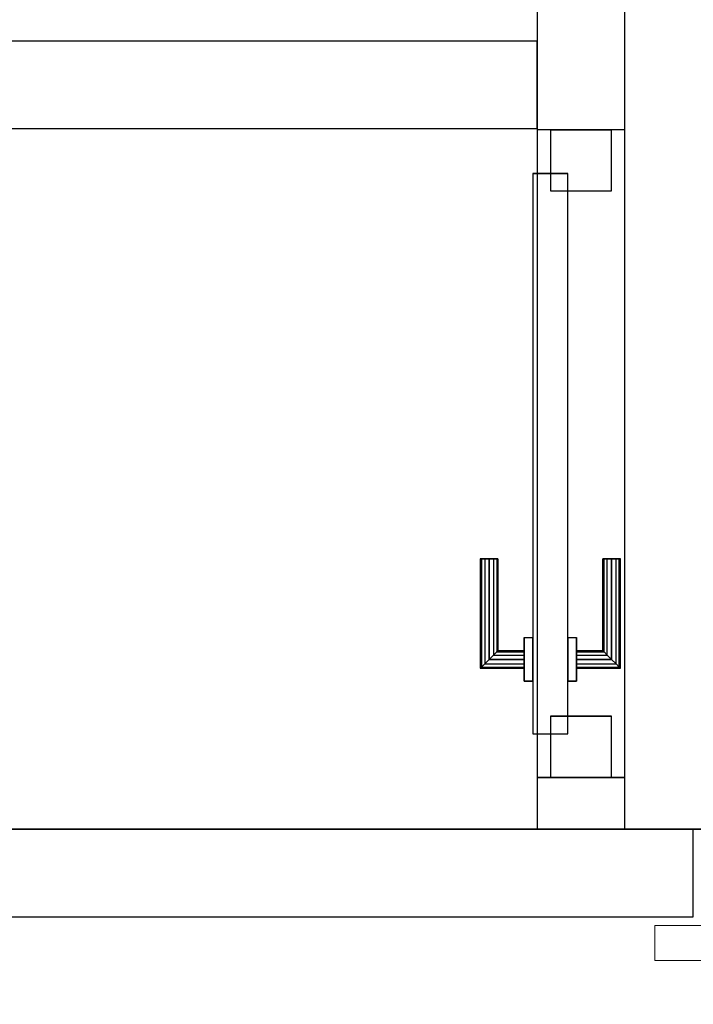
# Model space of a CAD drawing. Header units: metres. Extents: x 391.1 to 427.5, y 12.7 to 28.4.
# Tile 87 of 140: x 408.3 to 409.1, y 25.7 to 26.9. Entities that reach past the tile are written whole.
import ezdxf

# ---------------------------------------------------------------- set-up
doc = ezdxf.new("R2010")
doc.units = ezdxf.units.M
doc.layers.add('01_CARPINTERIA', color=5, linetype='Continuous', lineweight=25, true_color=0x0000ff)
doc.layers.add('01_SUELOS', color=7, linetype='Continuous', lineweight=25, true_color=0x007f00)
for name, color, linetype, lineweight in [('A-GENM-____-OTLN', 7, 'Continuous', 18), ('A-WALL-____-MCUT', 7, 'Continuous', 25), ('A-WALL-____-OTLN', 7, 'Continuous', 25)]:
    doc.layers.add(name, color=color, linetype=linetype, lineweight=lineweight)

# ---------------------------------------------------------------- blocks, each defined once
blk = doc.blocks.new('Family - LONDR55-XX_ZZ-ARQ-CAA-M3D-Londres55-154583-04_CLI_AIGUA_P1')
at = {"layer": '01_CARPINTERIA', "color": 161, "true_color": 0xaaaaff}
for p, q in [((0.1263, 0.1487), (0.125, 0.15)), ((0.125, 0.15), (0.125, 0.1)), ((0.125, 0.15), (0.1263, 0.1487)), ((0.25, 0.15), (0.125, 0.15)), ((0.13, 0.145), (0.1263, 0.1487)), ((0.1263, 0.1487), (0.1263, 0.1)), ((0.1263, 0.1487), (0.1263, 0.1)), ((0.1263, 0.1487), (0.13, 0.145)), ((0.25, 0.1487), (0.1263, 0.1487)), ((0.25, 0.1487), (0.1263, 0.1487)), ((0.25, 0.1487), (0.25, 0.15)), ((0.25, 0.15), (0.25, 0.1487)), ((0.25, 0.145), (0.25, 0.1487)), ((0.25, 0.1487), (0.25, 0.145)), ((0.135, 0.14), (0.13, 0.145)), ((0.13, 0.145), (0.13, 0.1)), ((0.13, 0.145), (0.13, 0.1)), ((0.13, 0.145), (0.135, 0.14)), ((0.25, 0.145), (0.13, 0.145)), ((0.25, 0.145), (0.13, 0.145)), ((0.135, 0.1), (0.135, 0.14)), ((0.135, 0.14), (0.135, 0.1)), ((0.135, 0.14), (0.14, 0.135)), ((0.14, 0.135), (0.135, 0.14)), ((0.135, 0.14), (0.25, 0.14)), ((0.25, 0.14), (0.135, 0.14)), ((0.14, 0.135), (0.14, 0.1)), ((0.14, 0.135), (0.1437, 0.1313)), ((0.1437, 0.1313), (0.14, 0.135)), ((0.14, 0.135), (0.14, 0.1)), ((0.25, 0.135), (0.14, 0.135)), ((0.25, 0.135), (0.14, 0.135)), ((0.25, 0.145), (0.25, 0.14)), ((0.25, 0.14), (0.25, 0.145)), ((0.25, 0.14), (0.25, 0.135)), ((0.25, 0.135), (0.25, 0.14)), ((0.25, 0.135), (0.25, 0.1313)), ((0.25, 0.1313), (0.25, 0.135)), ((0.1437, 0.1313), (0.1437, 0.1)), ((0.1437, 0.1313), (0.145, 0.13)), ((0.145, 0.13), (0.1437, 0.1313)), ((0.1437, 0.1313), (0.1437, 0.1)), ((0.25, 0.1313), (0.1437, 0.1313)), ((0.25, 0.1313), (0.1437, 0.1313)), ((0.145, 0.13), (0.145, 0.1)), ((0.25, 0.13), (0.145, 0.13)), ((0.25, 0.1313), (0.25, 0.13)), ((0.25, 0.13), (0.25, 0.1313)), ((0.69, 0.09), (0.05, 0.09)), ((0.05, 0.09), (0.05, 0.05)), ((0.69, 0.09), (0.05, 0.09)), ((0.05, 0.09), (0.05, 0.05)), ((0.16, 0.1), (0.11, 0.1)), ((0.11, 0.1), (0.16, 0.1)), ((0.11, 0.1), (0.11, 0.09)), ((0.11, 0.09), (0.11, 0.1)), ((0.16, 0.09), (0.11, 0.09)), ((0.11, 0.09), (0.16, 0.09)), ((0.1263, 0.1), (0.125, 0.1)), ((0.125, 0.1), (0.1263, 0.1)), ((0.13, 0.1), (0.1263, 0.1)), ((0.1263, 0.1), (0.13, 0.1)), ((0.135, 0.1), (0.13, 0.1)), ((0.13, 0.1), (0.135, 0.1)), ((0.14, 0.1), (0.135, 0.1)), ((0.135, 0.1), (0.14, 0.1)), ((0.14, 0.1), (0.1437, 0.1)), ((0.1437, 0.1), (0.14, 0.1)), ((0.1437, 0.1), (0.145, 0.1)), ((0.145, 0.1), (0.1437, 0.1)), ((0.16, 0.1), (0.16, 0.09)), ((0.16, 0.1), (0.16, 0.09)), ((0.69, 0.05), (0.69, 0.09)), ((0.69, 0.09), (0.69, 0.05)), ((0.07, 0.07), (0, 0.07)), ((0, 0.07), (0, 0)), ((0.07, 0.07), (0, 0.07)), ((0, 0.07), (0, 0)), ((0.07, 0), (0.07, 0.07)), ((0.07, 0.07), (0.07, 0)), ((0.74, 0.07), (0.67, 0.07)), ((0.67, 0.07), (0.67, 0)), ((0.74, 0.07), (0.67, 0.07)), ((0.67, 0.07), (0.67, 0)), ((0.74, 0), (0.74, 0.07)), ((0.74, 0.07), (0.74, 0)), ((0.05, 0.05), (0.69, 0.05)), ((0.05, 0.05), (0.69, 0.05)), ((0.11, 0.05), (0.16, 0.05)), ((0.16, 0.05), (0.11, 0.05)), ((0.11, 0.05), (0.11, 0.04)), ((0.11, 0.04), (0.11, 0.05)), ((0.16, 0.05), (0.16, 0.04)), ((0.16, 0.05), (0.16, 0.04)), ((0.11, 0.04), (0.16, 0.04)), ((0.16, 0.04), (0.11, 0.04)), ((0.1263, 0.04), (0.125, 0.04)), ((0.125, 0.04), (0.1263, 0.04)), ((0.125, 0.04), (0.125, -0.01)), ((0.13, 0.04), (0.1263, 0.04)), ((0.1263, 0.04), (0.13, 0.04)), ((0.1263, 0.04), (0.1263, -0.0087)), ((0.1263, 0.04), (0.1263, -0.0087)), ((0.13, 0.04), (0.135, 0.04)), ((0.135, 0.04), (0.13, 0.04)), ((0.13, 0.04), (0.13, -0.005)), ((0.13, 0.04), (0.13, -0.005)), ((0.135, 0.04), (0.14, 0.04)), ((0.14, 0.04), (0.135, 0.04)), ((0.135, 0), (0.135, 0.04)), ((0.135, 0.04), (0.135, 0)), ((0.14, 0.04), (0.1437, 0.04)), ((0.1437, 0.04), (0.14, 0.04)), ((0.14, 0.04), (0.14, 0.005)), ((0.14, 0.04), (0.14, 0.005)), ((0.1437, 0.04), (0.145, 0.04)), ((0.145, 0.04), (0.1437, 0.04)), ((0.1437, 0.04), (0.1437, 0.0087)), ((0.1437, 0.04), (0.1437, 0.0087)), ((0.145, 0.04), (0.145, 0.01)), ((0, 0), (0.07, 0)), ((0, 0), (0.07, 0)), ((0.13, -0.005), (0.135, 0)), ((0.135, 0), (0.13, -0.005)), ((0.14, 0.005), (0.135, 0)), ((0.135, 0), (0.14, 0.005)), ((0.25, 0), (0.135, 0)), ((0.135, 0), (0.25, 0)), ((0.1437, 0.0087), (0.14, 0.005)), ((0.14, 0.005), (0.1437, 0.0087)), ((0.14, 0.005), (0.25, 0.005)), ((0.14, 0.005), (0.25, 0.005)), ((0.145, 0.01), (0.1437, 0.0087)), ((0.1437, 0.0087), (0.145, 0.01)), ((0.1437, 0.0087), (0.25, 0.0087)), ((0.1437, 0.0087), (0.25, 0.0087)), ((0.145, 0.01), (0.25, 0.01)), ((0.25, 0.0087), (0.25, 0.01)), ((0.25, 0.01), (0.25, 0.0087)), ((0.25, 0.005), (0.25, 0.0087)), ((0.25, 0.0087), (0.25, 0.005)), ((0.25, 0.005), (0.25, 0)), ((0.25, 0), (0.25, 0.005)), ((0.25, 0), (0.25, -0.005)), ((0.25, -0.005), (0.25, 0)), ((0.67, 0), (0.74, 0)), ((0.67, 0), (0.74, 0)), ((0.125, -0.01), (0.1263, -0.0087)), ((0.1263, -0.0087), (0.125, -0.01)), ((0.125, -0.01), (0.25, -0.01)), ((0.1263, -0.0087), (0.13, -0.005)), ((0.13, -0.005), (0.1263, -0.0087)), ((0.1263, -0.0087), (0.25, -0.0087)), ((0.1263, -0.0087), (0.25, -0.0087)), ((0.13, -0.005), (0.25, -0.005)), ((0.13, -0.005), (0.25, -0.005)), ((0.25, -0.005), (0.25, -0.0087)), ((0.25, -0.0087), (0.25, -0.005)), ((0.25, -0.0087), (0.25, -0.01)), ((0.25, -0.01), (0.25, -0.0087))]:
    blk.add_line(p, q, dxfattribs=at)
blk = doc.blocks.new('Family - Porta P1-154584-04_CLI_AIGUA_P1')
blk.add_blockref('Family - LONDR55-XX_ZZ-ARQ-CAA-M3D-Londres55-154583-04_CLI_AIGUA_P1', (0, 0))
blk = doc.blocks.new('Family - LONDR55-XX_ZZ-ARQ-CAA-M3D-Londres55-154745-04_CLI_AIGUA_P1')
at = {"layer": '01_SUELOS', "color": 9, "true_color": 0xaad4aa}
for p, q in [((0, 0), (6.2404, 0)), ((6.2404, 0), (0, 0))]:
    blk.add_line(p, q, dxfattribs=at)
blk = doc.blocks.new('Family - Envans P1-154747-04_CLI_AIGUA_P1')
at = {"layer": 'A-WALL-____-MCUT', "color": 253, "true_color": 0xaaaaaa}
for p, q in [((0.059, 0.1), (0, 0.1)), ((0, 0.1), (0, 0)), ((0.059, 0), (0.059, 0.1)), ((0.949, 0.1), (0.799, 0.1)), ((0.799, 0.1), (0.799, 0)), ((0, 0), (0.059, 0)), ((0.799, 0), (0.949, 0))]:
    blk.add_line(p, q, dxfattribs=at)
at = {"layer": 'A-WALL-____-OTLN', "color": 253, "true_color": 0xaaaaaa}
for p, q in [((1.72, 0.1), (0, 0.1)), ((0, 0.1), (0, 0)), ((0.799, 0.1), (0.059, 0.1)), ((0.059, 0.1), (0.059, 0)), ((0.799, 0.1), (0.799, 0)), ((0, 0), (1.72, 0)), ((0.059, 0), (0.799, 0))]:
    blk.add_line(p, q, dxfattribs=at)
at = {"layer": 'A-WALL-____-OTLN', "color": 253, "lineweight": 18, "true_color": 0xaaaaaa}
blk.add_line((0, 0), (1.72, 0), dxfattribs=at)
blk = doc.blocks.new('Family - Vano de puerta P1-154749-04_CLI_AIGUA_P1')
at = {"layer": 'A-GENM-____-OTLN', "color": 253, "true_color": 0xaaaaaa}
for p, q in [((408.9875, 26.7284), (408.8875, 26.7284)), ((408.8875, 26.7284), (408.8875, 25.9884)), ((408.9875, 26.7284), (408.8875, 26.7284)), ((408.8875, 25.9884), (408.8875, 26.7284)), ((408.9875, 25.9884), (408.9875, 26.7284)), ((408.9875, 26.7284), (408.9875, 25.9884)), ((408.8875, 25.9884), (408.9875, 25.9884)), ((408.9875, 25.9884), (408.8875, 25.9884))]:
    blk.add_line(p, q, dxfattribs=at)
blk = doc.blocks.new('Family - LONDR55-XX_ZZ-ARQ-CAA-M3D-Londres55-154819-04_CLI_AIGUA_P1')
at = {"layer": 'A-GENM-____-OTLN', "color": 253, "true_color": 0xaaaaaa}
for p, q in [((0.065, 0.18), (0.0575, 0.178)), ((0.065, 0.18), (0.0575, 0.178)), ((0.0725, 0.178), (0.065, 0.18)), ((0.0725, 0.178), (0.065, 0.18)), ((0.065, 0.11), (0.065, 0.18)), ((0.052, 0.1725), (0.05, 0.165)), ((0.052, 0.1725), (0.05, 0.165)), ((0.0575, 0.178), (0.052, 0.1725)), ((0.0575, 0.178), (0.052, 0.1725)), ((0.052, 0.11), (0.052, 0.1725)), ((0.0575, 0.11), (0.0575, 0.178)), ((0.078, 0.1725), (0.0725, 0.178)), ((0.078, 0.1725), (0.0725, 0.178)), ((0.0725, 0.11), (0.0725, 0.178)), ((0.08, 0.165), (0.078, 0.1725)), ((0.08, 0.165), (0.078, 0.1725)), ((0.078, 0.11), (0.078, 0.1725)), ((0.05, 0.165), (0.052, 0.1575)), ((0.05, 0.11), (0.05, 0.165)), ((0.05, 0.165), (0.052, 0.1575)), ((0.052, 0.1575), (0.0575, 0.152)), ((0.052, 0.11), (0.052, 0.1575)), ((0.052, 0.1575), (0.0575, 0.152)), ((0.0725, 0.152), (0.078, 0.1575)), ((0.0725, 0.152), (0.078, 0.1575)), ((0.078, 0.1575), (0.08, 0.165)), ((0.078, 0.1575), (0.08, 0.165)), ((0.078, 0.11), (0.078, 0.1575)), ((0.08, 0.165), (0.08, 0.11)), ((0.0575, 0.152), (0.065, 0.15)), ((0.0575, 0.11), (0.0575, 0.152)), ((0.0575, 0.152), (0.065, 0.15)), ((0.065, 0.15), (0.0725, 0.152)), ((0.065, 0.15), (0.0725, 0.152)), ((0.065, 0.11), (0.065, 0.15)), ((0.0725, 0.11), (0.0725, 0.152)), ((0.844, 0.11), (0, 0.11)), ((0, 0.11), (0, 0.07)), ((0.844, 0.11), (0, 0.11)), ((0, 0.11), (0, 0.07)), ((0.052, 0.11), (0.05, 0.11)), ((0.05, 0.11), (0.052, 0.11)), ((0.0575, 0.11), (0.052, 0.11)), ((0.052, 0.11), (0.0575, 0.11)), ((0.065, 0.11), (0.0575, 0.11)), ((0.0575, 0.11), (0.065, 0.11)), ((0.0725, 0.11), (0.065, 0.11)), ((0.065, 0.11), (0.0725, 0.11)), ((0.078, 0.11), (0.0725, 0.11)), ((0.0725, 0.11), (0.078, 0.11)), ((0.078, 0.11), (0.08, 0.11)), ((0.08, 0.11), (0.078, 0.11)), ((0.844, 0.07), (0.844, 0.11)), ((0.844, 0.11), (0.844, 0.07)), ((0, 0.07), (0.844, 0.07)), ((0, 0.07), (0.844, 0.07)), ((0.05, 0.015), (0.05, 0.07)), ((0.052, 0.07), (0.05, 0.07)), ((0.05, 0.07), (0.052, 0.07)), ((0.052, 0.0075), (0.052, 0.07)), ((0.052, 0.0225), (0.052, 0.07)), ((0.0575, 0.07), (0.052, 0.07)), ((0.052, 0.07), (0.0575, 0.07)), ((0.0575, 0.002), (0.0575, 0.07)), ((0.0575, 0.028), (0.0575, 0.07)), ((0.065, 0.07), (0.0575, 0.07)), ((0.0575, 0.07), (0.065, 0.07)), ((0.065, 0), (0.065, 0.07)), ((0.065, 0.03), (0.065, 0.07)), ((0.0725, 0.07), (0.065, 0.07)), ((0.065, 0.07), (0.0725, 0.07)), ((0.0725, 0.002), (0.0725, 0.07)), ((0.0725, 0.028), (0.0725, 0.07)), ((0.078, 0.07), (0.0725, 0.07)), ((0.0725, 0.07), (0.078, 0.07)), ((0.078, 0.0075), (0.078, 0.07)), ((0.078, 0.0225), (0.078, 0.07)), ((0.078, 0.07), (0.08, 0.07)), ((0.08, 0.07), (0.078, 0.07)), ((0.08, 0.07), (0.08, 0.015)), ((0.052, 0.0225), (0.05, 0.015)), ((0.052, 0.0225), (0.05, 0.015)), ((0.0575, 0.028), (0.052, 0.0225)), ((0.0575, 0.028), (0.052, 0.0225)), ((0.065, 0.03), (0.0575, 0.028)), ((0.065, 0.03), (0.0575, 0.028)), ((0.0725, 0.028), (0.065, 0.03)), ((0.0725, 0.028), (0.065, 0.03)), ((0.078, 0.0225), (0.0725, 0.028)), ((0.078, 0.0225), (0.0725, 0.028)), ((0.08, 0.015), (0.078, 0.0225)), ((0.08, 0.015), (0.078, 0.0225)), ((0.05, 0.015), (0.052, 0.0075)), ((0.05, 0.015), (0.052, 0.0075)), ((0.078, 0.0075), (0.08, 0.015)), ((0.078, 0.0075), (0.08, 0.015)), ((0.052, 0.0075), (0.0575, 0.002)), ((0.052, 0.0075), (0.0575, 0.002)), ((0.0575, 0.002), (0.065, 0)), ((0.0575, 0.002), (0.065, 0)), ((0.065, 0), (0.0725, 0.002)), ((0.065, 0), (0.0725, 0.002)), ((0.0725, 0.002), (0.078, 0.0075)), ((0.0725, 0.002), (0.078, 0.0075))]:
    blk.add_line(p, q, dxfattribs=at)
blk = doc.blocks.new('Family - Porta P1-154820-04_CLI_AIGUA_P1')
blk.add_blockref('Family - LONDR55-XX_ZZ-ARQ-CAA-M3D-Londres55-154819-04_CLI_AIGUA_P1', (0, 0))
blk = doc.blocks.new('Family - Envans P1-154830-04_CLI_AIGUA_P1')
at = {"layer": 'A-WALL-____-MCUT', "color": 253, "true_color": 0xaaaaaa}
for p, q in [((2.6995, 0.1), (0, 0.1)), ((2.6995, 0), (2.6995, 0.1)), ((0, 0), (2.6995, 0))]:
    blk.add_line(p, q, dxfattribs=at)
at = {"layer": 'A-WALL-____-OTLN', "color": 253, "true_color": 0xaaaaaa}
for p, q in [((2.6995, 0.1), (0, 0.1)), ((2.6995, 0), (2.6995, 0.1)), ((0, 0), (2.6995, 0))]:
    blk.add_line(p, q, dxfattribs=at)
at = {"layer": 'A-WALL-____-OTLN', "color": 253, "lineweight": 18, "true_color": 0xaaaaaa}
blk.add_line((0, 0), (2.6995, 0), dxfattribs=at)
blk = doc.blocks.new('Family - LONDR55-XX_ZZ-ARQ-CAA-M3D-Londres55-154893-04_CLI_AIGUA_P1')
at = {"layer": '01_SUELOS', "color": 9, "true_color": 0xaad4aa}
for p, q in [((6.2404, 1.755), (0, 1.755)), ((0, 1.755), (6.2404, 1.755))]:
    blk.add_line(p, q, dxfattribs=at)
blk = doc.blocks.new('Family - Envans P1-155035-04_CLI_AIGUA_P1')
at = {"layer": 'A-WALL-____-MCUT', "color": 253, "true_color": 0xaaaaaa}
for p, q in [((1.3477, 0.1), (0, 0.1)), ((0, 0.1), (0, 0)), ((1.3477, 0), (1.3477, 0.1)), ((0, 0), (1.3477, 0))]:
    blk.add_line(p, q, dxfattribs=at)
at = {"layer": 'A-WALL-____-OTLN', "color": 253, "true_color": 0xaaaaaa}
for p, q in [((1.3477, 0.1), (0, 0.1)), ((0, 0.1), (0, 0)), ((1.3477, 0), (1.3477, 0.1)), ((0, 0), (1.3477, 0))]:
    blk.add_line(p, q, dxfattribs=at)
at = {"layer": 'A-WALL-____-OTLN', "color": 253, "lineweight": 18, "true_color": 0xaaaaaa}
blk.add_line((-0.0488, 0), (1.3477, 0), dxfattribs=at)
blk = doc.blocks.new('LONDR55-XX_ZZ-ARQ-CAA-M3D-Londres55_ifc-1-04_CLI_AIGUA_P1')
at = {"layer": '01_CARPINTERIA', "color": 253, "lineweight": 18, "true_color": 0xaaaaaa, "rotation": 90}
blk.add_blockref('Family - Porta P1-154584-04_CLI_AIGUA_P1', (408.9725, 25.9884), dxfattribs=at)
at = {"layer": '01_SUELOS', "color": 253, "lineweight": 18, "true_color": 0xaaaaaa}
for name, p in [('Family - LONDR55-XX_ZZ-ARQ-CAA-M3D-Londres55-154745-04_CLI_AIGUA_P1', (404.4366, 25.9295)), ('Family - LONDR55-XX_ZZ-ARQ-CAA-M3D-Londres55-154893-04_CLI_AIGUA_P1', (404.4366, 24.1745))]:
    blk.add_blockref(name, p, dxfattribs=at)
at = {"layer": 'A-GENM-____-OTLN', "color": 253, "lineweight": 18, "true_color": 0xaaaaaa}
blk.add_blockref('Family - Vano de puerta P1-154749-04_CLI_AIGUA_P1', (0, 0), dxfattribs=at)
at = {"layer": 'A-GENM-____-OTLN', "color": 253, "lineweight": 18, "true_color": 0xaaaaaa, "rotation": 180}
blk.add_blockref('Family - Porta P1-154820-04_CLI_AIGUA_P1', (409.8657, 25.8895), dxfattribs=at)
at = {"layer": 'A-WALL-____-OTLN', "color": 253, "lineweight": 18, "true_color": 0xaaaaaa, "rotation": 90}
blk.add_blockref('Family - Envans P1-154747-04_CLI_AIGUA_P1', (408.9875, 25.9295), dxfattribs=at)
at = {"layer": 'A-WALL-____-OTLN', "color": 253, "lineweight": 18, "true_color": 0xaaaaaa}
for name, p in [('Family - Envans P1-155035-04_CLI_AIGUA_P1', (407.5397, 26.7296)), ('Family - Envans P1-154830-04_CLI_AIGUA_P1', (406.3662, 25.8295))]:
    blk.add_blockref(name, p, dxfattribs=at)

msp = doc.modelspace()

# ---------------------------------------------------------------- block references
at = {"lineweight": 5}
msp.add_blockref('LONDR55-XX_ZZ-ARQ-CAA-M3D-Londres55_ifc-1-04_CLI_AIGUA_P1', (0, 0), dxfattribs=at)

doc.saveas('drawing.dxf')
